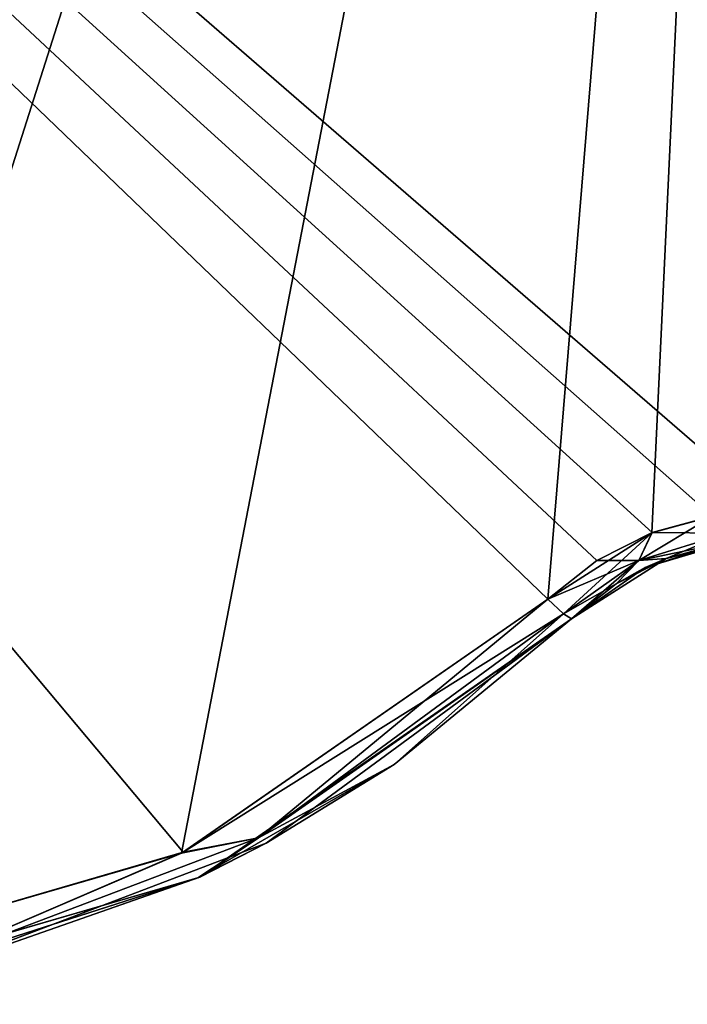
# Model space of a CAD drawing. Header units: millimetres. Extents: x -125 to 125, y -46 to 12.
# Tile 103 of 256: x -20.03 to -17.66, y -45.58 to -42.08. Entities that reach past the tile are written whole.
import ezdxf

# ---------------------------------------------------------------- set-up
doc = ezdxf.new("R2010")
doc.units = ezdxf.units.MM
doc.header["$LTSCALE"] = 26.699852
for name, color, linetype in [('137', 7, 'CONTINUOUS'), ('163', 7, 'CONTINUOUS'), ('182', 7, 'CONTINUOUS'), ('183', 7, 'CONTINUOUS'), ('192', 7, 'CONTINUOUS'), ('193', 7, 'CONTINUOUS'), ('260', 7, 'CONTINUOUS'), ('261', 7, 'CONTINUOUS')]:
    doc.layers.add(name, color=color, linetype=linetype)

msp = doc.modelspace()

# ---------------------------------------------------------------- linework, layer by layer
at = {"layer": '137', "linetype": 'CONTINUOUS'}
for points in [[(-18.0706, -44.2092, 122.6392), (-19.3914, -45.1265, 122.4248), (-18.0706, -44.2092, 116.4992), (-18.0706, -44.2092, 122.6392)], [(-18.0706, -44.2092, 116.4992), (-19.3914, -45.1265, 122.4248), (-19.1549, -45.0058, 116.4992), (-18.0706, -44.2092, 116.4992)], [(-18.0706, -44.2092, 32.7966), (-19.1549, -45.0058, 32.7966), (-18.0706, -44.2092, 27.2133), (-18.0706, -44.2092, 32.7966)], [(-19.1549, -45.0058, -98.7361), (-18.0706, -44.2092, -110.6936), (-18.0706, -44.2092, -104.3194), (-19.1549, -45.0058, -98.7361)], [(-18.0706, -44.2092, -122.6392), (-19.1549, -45.0058, -110.6936), (-18.701, -44.7262, -122.5372), (-18.0706, -44.2092, -122.6392)], [(-18.0706, -44.2092, -116.2769), (-19.1549, -45.0058, -110.6936), (-18.0706, -44.2092, -122.6392), (-18.0706, -44.2092, -116.2769)], [(-19.1549, -45.0058, -110.6936), (-18.0706, -44.2092, -110.6936), (-19.1549, -45.0058, -98.7361), (-19.1549, -45.0058, -110.6936)], [(-18.0706, -44.2092, -110.6936), (-19.1549, -45.0058, -110.6936), (-18.0706, -44.2092, -116.2769), (-18.0706, -44.2092, -110.6936)], [(-18.0706, -44.2092, 116.4992), (-19.1549, -45.0058, 116.4992), (-18.0706, -44.2092, 110.9159), (-18.0706, -44.2092, 116.4992)], [(-18.0706, -44.2092, 110.9159), (-19.1549, -45.0058, 116.4992), (-18.0706, -44.2092, 104.5417), (-18.0706, -44.2092, 110.9159)], [(-18.0706, -44.2092, 104.5417), (-19.1549, -45.0058, 116.4992), (-19.1549, -45.0058, 104.5417), (-18.0706, -44.2092, 104.5417)], [(-18.0706, -44.2092, 63.0859), (-19.1549, -45.0058, 68.6692), (-18.0706, -44.2092, 56.7116), (-18.0706, -44.2092, 63.0859)], [(-18.0706, -44.2092, 56.7116), (-19.1549, -45.0058, 68.6692), (-19.1549, -45.0058, 56.7116), (-18.0706, -44.2092, 56.7116)], [(-18.0706, -44.2092, 80.6267), (-19.1549, -45.0058, 92.5842), (-19.1549, -45.0058, 80.6267), (-18.0706, -44.2092, 80.6267)], [(-18.0706, -44.2092, 87.0009), (-19.1549, -45.0058, 92.5842), (-18.0706, -44.2092, 80.6267), (-18.0706, -44.2092, 87.0009)], [(-18.0706, -44.2092, 68.6692), (-19.1549, -45.0058, 80.6267), (-19.1549, -45.0058, 68.6692), (-18.0706, -44.2092, 68.6692)], [(-18.0706, -44.2092, 75.0434), (-19.1549, -45.0058, 80.6267), (-18.0706, -44.2092, 68.6692), (-18.0706, -44.2092, 75.0434)], [(-18.0706, -44.2092, 80.6267), (-19.1549, -45.0058, 80.6267), (-18.0706, -44.2092, 75.0434), (-18.0706, -44.2092, 80.6267)], [(-18.0706, -44.2092, 68.6692), (-19.1549, -45.0058, 68.6692), (-18.0706, -44.2092, 63.0859), (-18.0706, -44.2092, 68.6692)], [(-18.0706, -44.2092, 92.5842), (-19.1549, -45.0058, 104.5417), (-19.1549, -45.0058, 92.5842), (-18.0706, -44.2092, 92.5842)], [(-18.0706, -44.2092, 98.9584), (-19.1549, -45.0058, 104.5417), (-18.0706, -44.2092, 92.5842), (-18.0706, -44.2092, 98.9584)], [(-18.0706, -44.2092, 44.7541), (-19.1549, -45.0058, 44.7541), (-18.0706, -44.2092, 39.1708), (-18.0706, -44.2092, 44.7541)], [(-18.0706, -44.2092, 104.5417), (-19.1549, -45.0058, 104.5417), (-18.0706, -44.2092, 98.9584), (-18.0706, -44.2092, 104.5417)], [(-18.0706, -44.2092, 39.1708), (-19.1549, -45.0058, 44.7541), (-18.0706, -44.2092, 32.7966), (-18.0706, -44.2092, 39.1708)], [(-18.0706, -44.2092, 32.7966), (-19.1549, -45.0058, 44.7541), (-19.1549, -45.0058, 32.7966), (-18.0706, -44.2092, 32.7966)], [(-18.0706, -44.2092, 92.5842), (-19.1549, -45.0058, 92.5842), (-18.0706, -44.2092, 87.0009), (-18.0706, -44.2092, 92.5842)], [(-18.0706, -44.2092, 56.7116), (-19.1549, -45.0058, 56.7116), (-18.0706, -44.2092, 51.1284), (-18.0706, -44.2092, 56.7116)], [(-18.0706, -44.2092, 51.1284), (-19.1549, -45.0058, 56.7116), (-18.0706, -44.2092, 44.7541), (-18.0706, -44.2092, 51.1284)], [(-18.0706, -44.2092, 44.7541), (-19.1549, -45.0058, 56.7116), (-19.1549, -45.0058, 44.7541), (-18.0706, -44.2092, 44.7541)], [(-18.0706, -44.2092, -50.906), (-19.1549, -45.0058, -50.906), (-18.0706, -44.2092, -56.4893), (-18.0706, -44.2092, -50.906)], [(-18.0706, -44.2092, -98.7361), (-19.1549, -45.0058, -98.7361), (-18.0706, -44.2092, -104.3194), (-18.0706, -44.2092, -98.7361)], [(-18.0706, -44.2092, -62.8635), (-19.1549, -45.0058, -50.906), (-19.1549, -45.0058, -62.8635), (-18.0706, -44.2092, -62.8635)], [(-18.0706, -44.2092, -56.4893), (-19.1549, -45.0058, -50.906), (-18.0706, -44.2092, -62.8635), (-18.0706, -44.2092, -56.4893)], [(-18.0706, -44.2092, -38.9485), (-19.1549, -45.0058, -26.991), (-19.1549, -45.0058, -38.9485), (-18.0706, -44.2092, -38.9485)], [(-18.0706, -44.2092, -32.5743), (-19.1549, -45.0058, -26.991), (-18.0706, -44.2092, -38.9485), (-18.0706, -44.2092, -32.5743)], [(-18.0706, -44.2092, -26.991), (-19.1549, -45.0058, -26.991), (-18.0706, -44.2092, -32.5743), (-18.0706, -44.2092, -26.991)], [(-18.0706, -44.2092, -50.906), (-19.1549, -45.0058, -38.9485), (-19.1549, -45.0058, -50.906), (-18.0706, -44.2092, -50.906)], [(-18.0706, -44.2092, -44.5318), (-19.1549, -45.0058, -38.9485), (-18.0706, -44.2092, -50.906), (-18.0706, -44.2092, -44.5318)], [(-18.0706, -44.2092, -38.9485), (-19.1549, -45.0058, -38.9485), (-18.0706, -44.2092, -44.5318), (-18.0706, -44.2092, -38.9485)], [(-18.0706, -44.2092, -86.7786), (-19.1549, -45.0058, -74.821), (-19.1549, -45.0058, -86.7786), (-18.0706, -44.2092, -86.7786)], [(-18.0706, -44.2092, -80.4043), (-19.1549, -45.0058, -74.821), (-18.0706, -44.2092, -86.7786), (-18.0706, -44.2092, -80.4043)], [(-18.0706, -44.2092, -74.821), (-19.1549, -45.0058, -74.821), (-18.0706, -44.2092, -80.4043), (-18.0706, -44.2092, -74.821)], [(-18.0706, -44.2092, -92.3618), (-19.1549, -45.0058, -86.7786), (-18.0706, -44.2092, -98.7361), (-18.0706, -44.2092, -92.3618)], [(-18.0706, -44.2092, -98.7361), (-19.1549, -45.0058, -86.7786), (-19.1549, -45.0058, -98.7361), (-18.0706, -44.2092, -98.7361)], [(-18.0706, -44.2092, -74.821), (-19.1549, -45.0058, -62.8635), (-19.1549, -45.0058, -74.821), (-18.0706, -44.2092, -74.821)], [(-18.0706, -44.2092, -68.4468), (-19.1549, -45.0058, -62.8635), (-18.0706, -44.2092, -74.821), (-18.0706, -44.2092, -68.4468)], [(-18.0706, -44.2092, -86.7786), (-19.1549, -45.0058, -86.7786), (-18.0706, -44.2092, -92.3618), (-18.0706, -44.2092, -86.7786)], [(-18.0706, -44.2092, -62.8635), (-19.1549, -45.0058, -62.8635), (-18.0706, -44.2092, -68.4468), (-18.0706, -44.2092, -62.8635)], [(-18.0706, -44.2092, -15.0335), (-19.1549, -45.0058, -3.0759), (-19.1549, -45.0058, -15.0335), (-18.0706, -44.2092, -15.0335)], [(-18.0706, -44.2092, -8.6592), (-19.1549, -45.0058, -3.0759), (-18.0706, -44.2092, -15.0335), (-18.0706, -44.2092, -8.6592)], [(-18.0706, -44.2092, -3.0759), (-19.1549, -45.0058, -3.0759), (-18.0706, -44.2092, -8.6592), (-18.0706, -44.2092, -3.0759)], [(-18.0706, -44.2092, -26.991), (-19.1549, -45.0058, -15.0335), (-19.1549, -45.0058, -26.991), (-18.0706, -44.2092, -26.991)], [(-18.0706, -44.2092, -20.6167), (-19.1549, -45.0058, -15.0335), (-18.0706, -44.2092, -26.991), (-18.0706, -44.2092, -20.6167)], [(-18.0706, -44.2092, -15.0335), (-19.1549, -45.0058, -15.0335), (-18.0706, -44.2092, -20.6167), (-18.0706, -44.2092, -15.0335)], [(-18.0706, -44.2092, 15.2558), (-19.1549, -45.0058, 20.8391), (-18.0706, -44.2092, 8.8816), (-18.0706, -44.2092, 15.2558)], [(-18.0706, -44.2092, 20.8391), (-19.1549, -45.0058, 20.8391), (-18.0706, -44.2092, 15.2558), (-18.0706, -44.2092, 20.8391)], [(-18.0706, -44.2092, 20.8391), (-19.1549, -45.0058, 32.7966), (-19.1549, -45.0058, 20.8391), (-18.0706, -44.2092, 20.8391)], [(-18.0706, -44.2092, 27.2133), (-19.1549, -45.0058, 32.7966), (-18.0706, -44.2092, 20.8391), (-18.0706, -44.2092, 27.2133)], [(-18.0706, -44.2092, 8.8816), (-19.1549, -45.0058, 20.8391), (-19.1549, -45.0058, 8.8816), (-18.0706, -44.2092, 8.8816)], [(-18.0706, -44.2092, -3.0759), (-19.1549, -45.0058, 8.8816), (-19.1549, -45.0058, -3.0759), (-18.0706, -44.2092, -3.0759)], [(-18.0706, -44.2092, 3.2983), (-19.1549, -45.0058, 8.8816), (-18.0706, -44.2092, -3.0759), (-18.0706, -44.2092, 3.2983)], [(-18.0706, -44.2092, 8.8816), (-19.1549, -45.0058, 8.8816), (-18.0706, -44.2092, 3.2983), (-18.0706, -44.2092, 8.8816)], [(-18.701, -44.7262, -122.5372), (-19.1549, -45.0058, -110.6936), (-19.398, -45.1296, -122.4237), (-18.701, -44.7262, -122.5372)], [(-19.1549, -45.0058, 32.7966), (-20.4123, -45.4844, 44.7541), (-20.4123, -45.4844, 32.7966), (-19.1549, -45.0058, 32.7966)], [(-19.1549, -45.0058, 32.7966), (-20.4123, -45.4844, 32.7966), (-19.1549, -45.0058, 20.8391), (-19.1549, -45.0058, 32.7966)], [(-19.1549, -45.0058, -110.6936), (-19.1549, -45.0058, -98.7361), (-20.4123, -45.4844, -98.7361), (-19.1549, -45.0058, -110.6936)], [(-19.1549, -45.0058, 104.5417), (-20.4123, -45.4844, 116.4992), (-20.4123, -45.4844, 104.5417), (-19.1549, -45.0058, 104.5417)], [(-20.4123, -45.4844, -110.6936), (-19.1549, -45.0058, -110.6936), (-20.4123, -45.4844, -98.7361), (-20.4123, -45.4844, -110.6936)], [(-19.1549, -45.0058, -110.6936), (-20.4123, -45.4844, -110.6936), (-19.398, -45.1296, -122.4237), (-19.1549, -45.0058, -110.6936)], [(-19.1549, -45.0058, 116.4992), (-19.3914, -45.1265, 122.4248), (-20.4123, -45.4844, 116.4992), (-19.1549, -45.0058, 116.4992)], [(-19.1549, -45.0058, 116.4992), (-20.4123, -45.4844, 116.4992), (-19.1549, -45.0058, 104.5417), (-19.1549, -45.0058, 116.4992)], [(-19.1549, -45.0058, 56.7116), (-20.4123, -45.4844, 68.6692), (-20.4123, -45.4844, 56.7116), (-19.1549, -45.0058, 56.7116)], [(-19.1549, -45.0058, 80.6267), (-20.4123, -45.4844, 92.5842), (-20.4123, -45.4844, 80.6267), (-19.1549, -45.0058, 80.6267)], [(-19.1549, -45.0058, 92.5842), (-20.4123, -45.4844, 92.5842), (-19.1549, -45.0058, 80.6267), (-19.1549, -45.0058, 92.5842)], [(-19.1549, -45.0058, 80.6267), (-20.4123, -45.4844, 80.6267), (-19.1549, -45.0058, 68.6692), (-19.1549, -45.0058, 80.6267)], [(-19.1549, -45.0058, 68.6692), (-20.4123, -45.4844, 80.6267), (-20.4123, -45.4844, 68.6692), (-19.1549, -45.0058, 68.6692)], [(-19.1549, -45.0058, 68.6692), (-20.4123, -45.4844, 68.6692), (-19.1549, -45.0058, 56.7116), (-19.1549, -45.0058, 68.6692)], [(-19.1549, -45.0058, 92.5842), (-20.4123, -45.4844, 104.5417), (-20.4123, -45.4844, 92.5842), (-19.1549, -45.0058, 92.5842)], [(-19.1549, -45.0058, 104.5417), (-20.4123, -45.4844, 104.5417), (-19.1549, -45.0058, 92.5842), (-19.1549, -45.0058, 104.5417)], [(-19.1549, -45.0058, 44.7541), (-20.4123, -45.4844, 44.7541), (-19.1549, -45.0058, 32.7966), (-19.1549, -45.0058, 44.7541)], [(-19.1549, -45.0058, 56.7116), (-20.4123, -45.4844, 56.7116), (-19.1549, -45.0058, 44.7541), (-19.1549, -45.0058, 56.7116)], [(-19.1549, -45.0058, 44.7541), (-20.4123, -45.4844, 56.7116), (-20.4123, -45.4844, 44.7541), (-19.1549, -45.0058, 44.7541)], [(-19.1549, -45.0058, -50.906), (-20.4123, -45.4844, -50.906), (-19.1549, -45.0058, -62.8635), (-19.1549, -45.0058, -50.906)], [(-19.1549, -45.0058, -62.8635), (-20.4123, -45.4844, -50.906), (-20.4123, -45.4844, -62.8635), (-19.1549, -45.0058, -62.8635)], [(-19.1549, -45.0058, -38.9485), (-20.4123, -45.4844, -26.991), (-20.4123, -45.4844, -38.9485), (-19.1549, -45.0058, -38.9485)], [(-19.1549, -45.0058, -26.991), (-20.4123, -45.4844, -26.991), (-19.1549, -45.0058, -38.9485), (-19.1549, -45.0058, -26.991)], [(-19.1549, -45.0058, -50.906), (-20.4123, -45.4844, -38.9485), (-20.4123, -45.4844, -50.906), (-19.1549, -45.0058, -50.906)], [(-19.1549, -45.0058, -38.9485), (-20.4123, -45.4844, -38.9485), (-19.1549, -45.0058, -50.906), (-19.1549, -45.0058, -38.9485)], [(-19.1549, -45.0058, -74.821), (-20.4123, -45.4844, -74.821), (-19.1549, -45.0058, -86.7786), (-19.1549, -45.0058, -74.821)], [(-19.1549, -45.0058, -86.7786), (-20.4123, -45.4844, -74.821), (-20.4123, -45.4844, -86.7786), (-19.1549, -45.0058, -86.7786)], [(-19.1549, -45.0058, -98.7361), (-20.4123, -45.4844, -86.7786), (-20.4123, -45.4844, -98.7361), (-19.1549, -45.0058, -98.7361)], [(-19.1549, -45.0058, -74.821), (-20.4123, -45.4844, -62.8635), (-20.4123, -45.4844, -74.821), (-19.1549, -45.0058, -74.821)], [(-19.1549, -45.0058, -62.8635), (-20.4123, -45.4844, -62.8635), (-19.1549, -45.0058, -74.821), (-19.1549, -45.0058, -62.8635)], [(-19.1549, -45.0058, -86.7786), (-20.4123, -45.4844, -86.7786), (-19.1549, -45.0058, -98.7361), (-19.1549, -45.0058, -86.7786)], [(-19.1549, -45.0058, -15.0335), (-20.4123, -45.4844, -3.0759), (-20.4123, -45.4844, -15.0335), (-19.1549, -45.0058, -15.0335)], [(-19.1549, -45.0058, -3.0759), (-20.4123, -45.4844, -3.0759), (-19.1549, -45.0058, -15.0335), (-19.1549, -45.0058, -3.0759)], [(-19.1549, -45.0058, -3.0759), (-20.4123, -45.4844, 8.8816), (-20.4123, -45.4844, -3.0759), (-19.1549, -45.0058, -3.0759)], [(-19.1549, -45.0058, -26.991), (-20.4123, -45.4844, -15.0335), (-20.4123, -45.4844, -26.991), (-19.1549, -45.0058, -26.991)], [(-19.1549, -45.0058, -15.0335), (-20.4123, -45.4844, -15.0335), (-19.1549, -45.0058, -26.991), (-19.1549, -45.0058, -15.0335)], [(-19.1549, -45.0058, 20.8391), (-20.4123, -45.4844, 20.8391), (-19.1549, -45.0058, 8.8816), (-19.1549, -45.0058, 20.8391)], [(-19.1549, -45.0058, 20.8391), (-20.4123, -45.4844, 32.7966), (-20.4123, -45.4844, 20.8391), (-19.1549, -45.0058, 20.8391)], [(-19.1549, -45.0058, 8.8816), (-20.4123, -45.4844, 8.8816), (-19.1549, -45.0058, -3.0759), (-19.1549, -45.0058, 8.8816)], [(-19.1549, -45.0058, 8.8816), (-20.4123, -45.4844, 20.8391), (-20.4123, -45.4844, 8.8816), (-19.1549, -45.0058, 8.8816)], [(-19.398, -45.1296, -122.4237), (-20.4123, -45.4844, -110.6936), (-20.9446, -45.5783, -122.1656), (-19.398, -45.1296, -122.4237)], [(-19.3914, -45.1265, 122.4248), (-20.9392, -45.5776, 122.1665), (-20.4123, -45.4844, 116.4992), (-19.3914, -45.1265, 122.4248)]]:
    msp.add_3dface(points, dxfattribs=at)
at = {"layer": '163', "linetype": 'CONTINUOUS'}
for points in [[(-17.5025, -43.9362, -8.6592), (-17.8086, -44.0268, -8.6592), (-17.5025, -43.9362, -20.6167), (-17.5025, -43.9362, -8.6592)], [(-17.5025, -43.9362, -20.6167), (-17.8086, -44.0268, -8.6592), (-17.8086, -44.0268, -20.6167), (-17.5025, -43.9362, -20.6167)], [(-17.5025, -43.9362, -20.6167), (-17.8086, -44.0268, -20.6167), (-17.5025, -43.9362, -32.5743), (-17.5025, -43.9362, -20.6167)], [(-17.5025, -43.9362, -32.5743), (-17.8086, -44.0268, -20.6167), (-17.8086, -44.0268, -32.5743), (-17.5025, -43.9362, -32.5743)], [(-17.5025, -43.9362, 15.2558), (-17.8086, -44.0268, 27.2133), (-17.8086, -44.0268, 15.2558), (-17.5025, -43.9362, 15.2558)], [(-17.5025, -43.9362, 15.2558), (-17.8086, -44.0268, 15.2558), (-17.5025, -43.9362, 3.2983), (-17.5025, -43.9362, 15.2558)], [(-17.5025, -43.9362, 3.2983), (-17.8086, -44.0268, 15.2558), (-17.8086, -44.0268, 3.2983), (-17.5025, -43.9362, 3.2983)], [(-17.5025, -43.9362, 3.2983), (-17.8086, -44.0268, 3.2983), (-17.5025, -43.9362, -8.6592), (-17.5025, -43.9362, 3.2983)], [(-17.5025, -43.9362, -8.6592), (-17.8086, -44.0268, 3.2983), (-17.8086, -44.0268, -8.6592), (-17.5025, -43.9362, -8.6592)], [(-17.5025, -43.9362, -68.4468), (-17.8086, -44.0268, -56.4893), (-17.8086, -44.0268, -68.4468), (-17.5025, -43.9362, -68.4468)], [(-17.5025, -43.9362, -68.4468), (-17.8086, -44.0268, -68.4468), (-17.5025, -43.9362, -80.4043), (-17.5025, -43.9362, -68.4468)], [(-17.5025, -43.9362, -80.4043), (-17.8086, -44.0268, -68.4468), (-17.8086, -44.0268, -80.4043), (-17.5025, -43.9362, -80.4043)], [(-17.5025, -43.9362, -80.4043), (-17.8086, -44.0268, -80.4043), (-17.5025, -43.9362, -92.3618), (-17.5025, -43.9362, -80.4043)], [(-17.5025, -43.9362, -92.3618), (-17.8086, -44.0268, -80.4043), (-17.8086, -44.0268, -92.3618), (-17.5025, -43.9362, -92.3618)], [(-17.5025, -43.9362, -32.5743), (-17.8086, -44.0268, -32.5743), (-17.5025, -43.9362, -44.5318), (-17.5025, -43.9362, -32.5743)], [(-17.5025, -43.9362, -44.5318), (-17.8086, -44.0268, -32.5743), (-17.8086, -44.0268, -44.5318), (-17.5025, -43.9362, -44.5318)], [(-17.5025, -43.9362, -44.5318), (-17.8086, -44.0268, -44.5318), (-17.5025, -43.9362, -56.4893), (-17.5025, -43.9362, -44.5318)], [(-17.5025, -43.9362, -56.4893), (-17.8086, -44.0268, -44.5318), (-17.8086, -44.0268, -56.4893), (-17.5025, -43.9362, -56.4893)], [(-17.5025, -43.9362, -56.4893), (-17.8086, -44.0268, -56.4893), (-17.5025, -43.9362, -68.4468), (-17.5025, -43.9362, -56.4893)], [(-17.5025, -43.9362, 27.2133), (-17.8086, -44.0268, 27.2133), (-17.5025, -43.9362, 15.2558), (-17.5025, -43.9362, 27.2133)], [(-17.5025, -43.9362, 110.9159), (-17.8086, -44.0268, 110.9159), (-17.5025, -43.9362, 98.9584), (-17.5025, -43.9362, 110.9159)], [(-17.5025, -43.9362, 98.9584), (-17.8086, -44.0268, 110.9159), (-17.8086, -44.0268, 98.9584), (-17.5025, -43.9362, 98.9584)], [(-17.5025, -43.9362, 98.9584), (-17.8086, -44.0268, 98.9584), (-17.5025, -43.9362, 87.0009), (-17.5025, -43.9362, 98.9584)], [(-17.5025, -43.9362, 87.0009), (-17.8086, -44.0268, 98.9584), (-17.8086, -44.0268, 87.0009), (-17.5025, -43.9362, 87.0009)], [(-17.5025, -43.9362, -116.2769), (-17.8086, -44.0268, -116.2769), (-17.5417, -43.942, -122.729), (-17.5025, -43.9362, -116.2769)], [(-17.8086, -44.0268, -116.2769), (-17.5025, -43.9362, -116.2769), (-17.8086, -44.0268, -104.3194), (-17.8086, -44.0268, -116.2769)], [(-17.5025, -43.9362, -116.2769), (-17.5025, -43.9362, -104.3194), (-17.8086, -44.0268, -104.3194), (-17.5025, -43.9362, -116.2769)], [(-17.5025, -43.9362, 110.9159), (-17.7335, -43.9944, 122.6976), (-17.8086, -44.0268, 110.9159), (-17.5025, -43.9362, 110.9159)], [(-17.5025, -43.9362, 51.1284), (-17.8086, -44.0268, 63.0859), (-17.8086, -44.0268, 51.1284), (-17.5025, -43.9362, 51.1284)], [(-17.5025, -43.9362, 51.1284), (-17.8086, -44.0268, 51.1284), (-17.5025, -43.9362, 39.1708), (-17.5025, -43.9362, 51.1284)], [(-17.5025, -43.9362, 39.1708), (-17.8086, -44.0268, 51.1284), (-17.8086, -44.0268, 39.1708), (-17.5025, -43.9362, 39.1708)], [(-17.5025, -43.9362, 39.1708), (-17.8086, -44.0268, 39.1708), (-17.5025, -43.9362, 27.2133), (-17.5025, -43.9362, 39.1708)], [(-17.5025, -43.9362, 27.2133), (-17.8086, -44.0268, 39.1708), (-17.8086, -44.0268, 27.2133), (-17.5025, -43.9362, 27.2133)], [(-17.5025, -43.9362, 87.0009), (-17.8086, -44.0268, 87.0009), (-17.5025, -43.9362, 75.0434), (-17.5025, -43.9362, 87.0009)], [(-17.5025, -43.9362, 75.0434), (-17.8086, -44.0268, 87.0009), (-17.8086, -44.0268, 75.0434), (-17.5025, -43.9362, 75.0434)], [(-17.5025, -43.9362, 75.0434), (-17.8086, -44.0268, 75.0434), (-17.5025, -43.9362, 63.0859), (-17.5025, -43.9362, 75.0434)], [(-17.5025, -43.9362, 63.0859), (-17.8086, -44.0268, 75.0434), (-17.8086, -44.0268, 63.0859), (-17.5025, -43.9362, 63.0859)], [(-17.5025, -43.9362, 63.0859), (-17.8086, -44.0268, 63.0859), (-17.5025, -43.9362, 51.1284), (-17.5025, -43.9362, 63.0859)], [(-17.5025, -43.9362, -92.3618), (-17.8086, -44.0268, -92.3618), (-17.5025, -43.9362, -104.3194), (-17.5025, -43.9362, -92.3618)], [(-17.5025, -43.9362, -104.3194), (-17.8086, -44.0268, -92.3618), (-17.8086, -44.0268, -104.3194), (-17.5025, -43.9362, -104.3194)], [(-17.5417, -43.942, -122.729), (-17.8086, -44.0268, -116.2769), (-17.7349, -43.9949, -122.6974), (-17.5417, -43.942, -122.729)], [(-17.5404, -43.9418, 122.7292), (-17.7335, -43.9944, 122.6976), (-17.5025, -43.9362, 110.9159), (-17.5404, -43.9418, 122.7292)], [(-18.0706, -44.2092, -116.2769), (-18.0706, -44.2092, -122.6392), (-17.7349, -43.9949, -122.6974), (-18.0706, -44.2092, -116.2769)], [(-17.8086, -44.0268, -116.2769), (-18.0706, -44.2092, -116.2769), (-17.7349, -43.9949, -122.6974), (-17.8086, -44.0268, -116.2769)], [(-18.0706, -44.2092, 104.5417), (-18.0706, -44.2092, 98.9584), (-17.8086, -44.0268, 98.9584), (-18.0706, -44.2092, 104.5417)], [(-18.0706, -44.2092, 92.5842), (-18.0706, -44.2092, 87.0009), (-17.8086, -44.0268, 87.0009), (-18.0706, -44.2092, 92.5842)], [(-17.8086, -44.0268, 110.9159), (-18.0706, -44.2092, 110.9159), (-17.8086, -44.0268, 98.9584), (-17.8086, -44.0268, 110.9159)], [(-17.8086, -44.0268, 98.9584), (-18.0706, -44.2092, 98.9584), (-17.8086, -44.0268, 87.0009), (-17.8086, -44.0268, 98.9584)], [(-18.0706, -44.2092, 51.1284), (-18.0706, -44.2092, 44.7541), (-17.8086, -44.0268, 39.1708), (-18.0706, -44.2092, 51.1284)], [(-18.0706, -44.2092, 98.9584), (-18.0706, -44.2092, 92.5842), (-17.8086, -44.0268, 87.0009), (-18.0706, -44.2092, 98.9584)], [(-18.0706, -44.2092, 44.7541), (-18.0706, -44.2092, 39.1708), (-17.8086, -44.0268, 39.1708), (-18.0706, -44.2092, 44.7541)], [(-17.8086, -44.0268, 51.1284), (-18.0706, -44.2092, 51.1284), (-17.8086, -44.0268, 39.1708), (-17.8086, -44.0268, 51.1284)], [(-18.0706, -44.2092, -104.3194), (-18.0706, -44.2092, -110.6936), (-17.8086, -44.0268, -116.2769), (-18.0706, -44.2092, -104.3194)], [(-18.0706, -44.2092, -110.6936), (-18.0706, -44.2092, -116.2769), (-17.8086, -44.0268, -116.2769), (-18.0706, -44.2092, -110.6936)], [(-18.0706, -44.2092, 75.0434), (-18.0706, -44.2092, 68.6692), (-17.8086, -44.0268, 63.0859), (-18.0706, -44.2092, 75.0434)], [(-17.8086, -44.0268, 75.0434), (-18.0706, -44.2092, 75.0434), (-17.8086, -44.0268, 63.0859), (-17.8086, -44.0268, 75.0434)], [(-18.0706, -44.2092, 68.6692), (-18.0706, -44.2092, 63.0859), (-17.8086, -44.0268, 63.0859), (-18.0706, -44.2092, 68.6692)], [(-18.0706, -44.2092, 110.9159), (-18.0706, -44.2092, 104.5417), (-17.8086, -44.0268, 98.9584), (-18.0706, -44.2092, 110.9159)], [(-18.0706, -44.2092, 116.4992), (-18.0706, -44.2092, 110.9159), (-17.8086, -44.0268, 110.9159), (-18.0706, -44.2092, 116.4992)], [(-17.9121, -44.0843, 122.6672), (-18.0706, -44.2092, 122.6392), (-17.8086, -44.0268, 110.9159), (-17.9121, -44.0843, 122.6672)], [(-18.0706, -44.2092, 122.6392), (-18.0706, -44.2092, 116.4992), (-17.8086, -44.0268, 110.9159), (-18.0706, -44.2092, 122.6392)], [(-18.0706, -44.2092, 56.7116), (-18.0706, -44.2092, 51.1284), (-17.8086, -44.0268, 51.1284), (-18.0706, -44.2092, 56.7116)], [(-17.8086, -44.0268, 63.0859), (-18.0706, -44.2092, 63.0859), (-17.8086, -44.0268, 51.1284), (-17.8086, -44.0268, 63.0859)], [(-18.0706, -44.2092, 87.0009), (-18.0706, -44.2092, 80.6267), (-17.8086, -44.0268, 75.0434), (-18.0706, -44.2092, 87.0009)], [(-18.0706, -44.2092, 63.0859), (-18.0706, -44.2092, 56.7116), (-17.8086, -44.0268, 51.1284), (-18.0706, -44.2092, 63.0859)], [(-17.8086, -44.0268, 87.0009), (-18.0706, -44.2092, 87.0009), (-17.8086, -44.0268, 75.0434), (-17.8086, -44.0268, 87.0009)], [(-18.0706, -44.2092, 80.6267), (-18.0706, -44.2092, 75.0434), (-17.8086, -44.0268, 75.0434), (-18.0706, -44.2092, 80.6267)], [(-18.0706, -44.2092, -74.821), (-18.0706, -44.2092, -80.4043), (-17.8086, -44.0268, -80.4043), (-18.0706, -44.2092, -74.821)], [(-17.8086, -44.0268, -68.4468), (-18.0706, -44.2092, -68.4468), (-17.8086, -44.0268, -80.4043), (-17.8086, -44.0268, -68.4468)], [(-18.0706, -44.2092, -68.4468), (-18.0706, -44.2092, -74.821), (-17.8086, -44.0268, -80.4043), (-18.0706, -44.2092, -68.4468)], [(-18.0706, -44.2092, -86.7786), (-18.0706, -44.2092, -92.3618), (-17.8086, -44.0268, -92.3618), (-18.0706, -44.2092, -86.7786)], [(-17.8086, -44.0268, -80.4043), (-18.0706, -44.2092, -80.4043), (-17.8086, -44.0268, -92.3618), (-17.8086, -44.0268, -80.4043)], [(-18.0706, -44.2092, -80.4043), (-18.0706, -44.2092, -86.7786), (-17.8086, -44.0268, -92.3618), (-18.0706, -44.2092, -80.4043)], [(-18.0706, -44.2092, -50.906), (-18.0706, -44.2092, -56.4893), (-17.8086, -44.0268, -56.4893), (-18.0706, -44.2092, -50.906)], [(-17.8086, -44.0268, -44.5318), (-18.0706, -44.2092, -44.5318), (-17.8086, -44.0268, -56.4893), (-17.8086, -44.0268, -44.5318)], [(-18.0706, -44.2092, -44.5318), (-18.0706, -44.2092, -50.906), (-17.8086, -44.0268, -56.4893), (-18.0706, -44.2092, -44.5318)], [(-18.0706, -44.2092, -62.8635), (-18.0706, -44.2092, -68.4468), (-17.8086, -44.0268, -68.4468), (-18.0706, -44.2092, -62.8635)], [(-17.8086, -44.0268, -56.4893), (-18.0706, -44.2092, -56.4893), (-17.8086, -44.0268, -68.4468), (-17.8086, -44.0268, -56.4893)], [(-18.0706, -44.2092, -56.4893), (-18.0706, -44.2092, -62.8635), (-17.8086, -44.0268, -68.4468), (-18.0706, -44.2092, -56.4893)], [(-18.0706, -44.2092, -104.3194), (-17.8086, -44.0268, -116.2769), (-17.8086, -44.0268, -104.3194), (-18.0706, -44.2092, -104.3194)], [(-18.0706, -44.2092, -98.7361), (-18.0706, -44.2092, -104.3194), (-17.8086, -44.0268, -104.3194), (-18.0706, -44.2092, -98.7361)], [(-17.8086, -44.0268, -92.3618), (-18.0706, -44.2092, -92.3618), (-17.8086, -44.0268, -104.3194), (-17.8086, -44.0268, -92.3618)], [(-18.0706, -44.2092, -92.3618), (-18.0706, -44.2092, -98.7361), (-17.8086, -44.0268, -104.3194), (-18.0706, -44.2092, -92.3618)], [(-18.0706, -44.2092, -3.0759), (-18.0706, -44.2092, -8.6592), (-17.8086, -44.0268, -8.6592), (-18.0706, -44.2092, -3.0759)], [(-17.8086, -44.0268, 3.2983), (-18.0706, -44.2092, 3.2983), (-17.8086, -44.0268, -8.6592), (-17.8086, -44.0268, 3.2983)], [(-18.0706, -44.2092, 3.2983), (-18.0706, -44.2092, -3.0759), (-17.8086, -44.0268, -8.6592), (-18.0706, -44.2092, 3.2983)], [(-18.0706, -44.2092, 8.8816), (-18.0706, -44.2092, 3.2983), (-17.8086, -44.0268, 3.2983), (-18.0706, -44.2092, 8.8816)], [(-18.0706, -44.2092, -15.0335), (-18.0706, -44.2092, -20.6167), (-17.8086, -44.0268, -20.6167), (-18.0706, -44.2092, -15.0335)], [(-17.8086, -44.0268, -8.6592), (-18.0706, -44.2092, -8.6592), (-17.8086, -44.0268, -20.6167), (-17.8086, -44.0268, -8.6592)], [(-18.0706, -44.2092, -8.6592), (-18.0706, -44.2092, -15.0335), (-17.8086, -44.0268, -20.6167), (-18.0706, -44.2092, -8.6592)], [(-18.0706, -44.2092, 32.7966), (-18.0706, -44.2092, 27.2133), (-17.8086, -44.0268, 27.2133), (-18.0706, -44.2092, 32.7966)], [(-18.0706, -44.2092, 20.8391), (-18.0706, -44.2092, 15.2558), (-17.8086, -44.0268, 15.2558), (-18.0706, -44.2092, 20.8391)], [(-17.8086, -44.0268, 27.2133), (-18.0706, -44.2092, 27.2133), (-17.8086, -44.0268, 15.2558), (-17.8086, -44.0268, 27.2133)], [(-18.0706, -44.2092, 27.2133), (-18.0706, -44.2092, 20.8391), (-17.8086, -44.0268, 15.2558), (-18.0706, -44.2092, 27.2133)], [(-17.8086, -44.0268, 39.1708), (-18.0706, -44.2092, 39.1708), (-17.8086, -44.0268, 27.2133), (-17.8086, -44.0268, 39.1708)], [(-17.8086, -44.0268, 15.2558), (-18.0706, -44.2092, 15.2558), (-17.8086, -44.0268, 3.2983), (-17.8086, -44.0268, 15.2558)], [(-18.0706, -44.2092, 15.2558), (-18.0706, -44.2092, 8.8816), (-17.8086, -44.0268, 3.2983), (-18.0706, -44.2092, 15.2558)], [(-18.0706, -44.2092, 39.1708), (-18.0706, -44.2092, 32.7966), (-17.8086, -44.0268, 27.2133), (-18.0706, -44.2092, 39.1708)], [(-18.0706, -44.2092, -38.9485), (-18.0706, -44.2092, -44.5318), (-17.8086, -44.0268, -44.5318), (-18.0706, -44.2092, -38.9485)], [(-18.0706, -44.2092, -20.6167), (-18.0706, -44.2092, -26.991), (-17.8086, -44.0268, -32.5743), (-18.0706, -44.2092, -20.6167)], [(-17.8086, -44.0268, -32.5743), (-18.0706, -44.2092, -32.5743), (-17.8086, -44.0268, -44.5318), (-17.8086, -44.0268, -32.5743)], [(-18.0706, -44.2092, -32.5743), (-18.0706, -44.2092, -38.9485), (-17.8086, -44.0268, -44.5318), (-18.0706, -44.2092, -32.5743)], [(-17.8086, -44.0268, -20.6167), (-18.0706, -44.2092, -20.6167), (-17.8086, -44.0268, -32.5743), (-17.8086, -44.0268, -20.6167)], [(-18.0706, -44.2092, -26.991), (-18.0706, -44.2092, -32.5743), (-17.8086, -44.0268, -32.5743), (-18.0706, -44.2092, -26.991)], [(-17.7335, -43.9944, 122.6976), (-17.9121, -44.0843, 122.6672), (-17.8086, -44.0268, 110.9159), (-17.7335, -43.9944, 122.6976)]]:
    msp.add_3dface(points, dxfattribs=at)
at = {"layer": '182', "color": 7, "linetype": 'CONTINUOUS'}
for points in [[(-28.6996, -33.9986, -120.8905), (-17.3194, -33.9986, -123.0375), (-28.1447, -44.6483, -120.83), (-28.6996, -33.9986, -120.8905)], [(-28.1447, -44.6483, -120.83), (-17.3194, -33.9986, -123.0375), (-26.8304, -43.7688, -121.1444), (-28.1447, -44.6483, -120.83)], [(-26.8304, -43.7688, -121.1444), (-17.3194, -33.9986, -123.0375), (-26.4568, -43.5392, -121.2306), (-26.8304, -43.7688, -121.1444)], [(-26.4568, -43.5392, -121.2306), (-17.3194, -33.9986, -123.0375), (-26.2426, -43.4844, -121.2781), (-26.4568, -43.5392, -121.2306)], [(-26.2426, -43.4844, -121.2781), (-17.3194, -33.9986, -123.0375), (-26.0219, -43.4736, -121.3259), (-26.2426, -43.4844, -121.2781)], [(-26.0219, -43.4736, -121.3259), (-17.3194, -33.9986, -123.0375), (-25.598, -43.5823, -121.4141), (-26.0219, -43.4736, -121.3259)], [(-25.598, -43.5823, -121.4141), (-17.3194, -33.9986, -123.0375), (-25.2506, -43.8469, -121.4821), (-25.598, -43.5823, -121.4141)], [(-25.2506, -43.8469, -121.4821), (-17.3194, -33.9986, -123.0375), (-24.0344, -44.8489, -121.7107), (-25.2506, -43.8469, -121.4821)], [(-24.0344, -44.8489, -121.7107), (-17.3194, -33.9986, -123.0375), (-23.3188, -45.1916, -121.8438), (-24.0344, -44.8489, -121.7107)], [(-23.3188, -45.1916, -121.8438), (-17.3194, -33.9986, -123.0375), (-22.5562, -45.4149, -121.9833), (-23.3188, -45.1916, -121.8438)], [(-22.5562, -45.4149, -121.9833), (-17.3194, -33.9986, -123.0375), (-21.7673, -45.5121, -122.1248), (-22.5562, -45.4149, -121.9833)], [(-21.7673, -45.5121, -122.1248), (-17.3194, -33.9986, -123.0375), (-20.9735, -45.4808, -122.2642), (-21.7673, -45.5121, -122.1248)], [(-20.9735, -45.4808, -122.2642), (-17.3194, -33.9986, -123.0375), (-19.4566, -45.0411, -122.5225), (-20.9735, -45.4808, -122.2642)], [(-19.4566, -45.0411, -122.5225), (-17.3194, -33.9986, -123.0375), (-18.1547, -44.139, -122.7381), (-19.4566, -45.0411, -122.5225)], [(-18.1547, -44.139, -122.7381), (-17.3194, -33.9986, -123.0375), (-17.7851, -43.9034, -122.7963), (-18.1547, -44.139, -122.7381)], [(-17.7851, -43.9034, -122.7963), (-17.3194, -33.9986, -123.0375), (-17.5725, -43.8452, -122.828), (-17.7851, -43.9034, -122.7963)]]:
    msp.add_3dface(points, dxfattribs=at)
at = {"layer": '183', "color": 7, "linetype": 'CONTINUOUS'}
for points in [[(-17.7836, -43.9028, 122.7966), (-28.7029, -33.9986, 120.8897), (-17.9802, -44.0016, 122.7662), (-17.7836, -43.9028, 122.7966)], [(-17.571, -43.8449, 122.8282), (-28.7029, -33.9986, 120.8897), (-17.7836, -43.9028, 122.7966), (-17.571, -43.8449, 122.8282)], [(-17.3511, -43.8305, 122.8597), (-28.7029, -33.9986, 120.8897), (-17.571, -43.8449, 122.8282), (-17.3511, -43.8305, 122.8597)], [(-17.3228, -33.9986, 123.037), (-28.7029, -33.9986, 120.8897), (-17.3511, -43.8305, 122.8597), (-17.3228, -33.9986, 123.037)], [(-17.9802, -44.0016, 122.7662), (-28.7029, -33.9986, 120.8897), (-18.1547, -44.139, 122.7381), (-17.9802, -44.0016, 122.7662)], [(-19.4502, -45.038, 122.5236), (-28.7029, -33.9986, 120.8897), (-20.9682, -45.4801, 122.2651), (-19.4502, -45.038, 122.5236)], [(-18.1547, -44.139, 122.7381), (-28.7029, -33.9986, 120.8897), (-19.4502, -45.038, 122.5236), (-18.1547, -44.139, 122.7381)]]:
    msp.add_3dface(points, dxfattribs=at)
at = {"layer": '192', "linetype": 'CONTINUOUS'}
for points in [[(-18.1547, -44.139, 122.7381), (-19.4502, -45.038, 122.5236), (-18.0994, -44.1919, 122.7124), (-18.1547, -44.139, 122.7381)], [(-19.4502, -45.038, 122.5236), (-19.1829, -44.9865, 122.5337), (-18.0994, -44.1919, 122.7124), (-19.4502, -45.038, 122.5236)], [(-19.1829, -44.9865, 122.5337), (-18.0706, -44.2092, 122.6392), (-18.0994, -44.1919, 122.7124), (-19.1829, -44.9865, 122.5337)], [(-19.3914, -45.1265, 122.4248), (-18.0706, -44.2092, 122.6392), (-19.1829, -44.9865, 122.5337), (-19.3914, -45.1265, 122.4248)], [(-20.4348, -45.4613, 122.3227), (-19.3914, -45.1265, 122.4248), (-19.1829, -44.9865, 122.5337), (-20.4348, -45.4613, 122.3227)], [(-19.4502, -45.038, 122.5236), (-20.4348, -45.4613, 122.3227), (-19.1829, -44.9865, 122.5337), (-19.4502, -45.038, 122.5236)], [(-19.4502, -45.038, 122.5236), (-20.9682, -45.4801, 122.2651), (-20.4348, -45.4613, 122.3227), (-19.4502, -45.038, 122.5236)], [(-20.9392, -45.5776, 122.1665), (-19.3914, -45.1265, 122.4248), (-20.4348, -45.4613, 122.3227), (-20.9392, -45.5776, 122.1665)]]:
    msp.add_3dface(points, dxfattribs=at)
at = {"layer": '193', "linetype": 'CONTINUOUS'}
for points in [[(-17.571, -43.8449, 122.8282), (-17.7836, -43.9028, 122.7966), (-17.5178, -43.9054, 122.8082), (-17.571, -43.8449, 122.8282)], [(-17.7836, -43.9028, 122.7966), (-17.9802, -44.0016, 122.7662), (-17.8319, -44.0019, 122.7581), (-17.7836, -43.9028, 122.7966)], [(-17.7836, -43.9028, 122.7966), (-17.8319, -44.0019, 122.7581), (-17.5178, -43.9054, 122.8082), (-17.7836, -43.9028, 122.7966)], [(-17.8319, -44.0019, 122.7581), (-17.5404, -43.9418, 122.7292), (-17.5178, -43.9054, 122.8082), (-17.8319, -44.0019, 122.7581)], [(-17.7335, -43.9944, 122.6976), (-17.5404, -43.9418, 122.7292), (-17.8319, -44.0019, 122.7581), (-17.7335, -43.9944, 122.6976)], [(-17.9802, -44.0016, 122.7662), (-18.1547, -44.139, 122.7381), (-17.8319, -44.0019, 122.7581), (-17.9802, -44.0016, 122.7662)], [(-18.1547, -44.139, 122.7381), (-18.0994, -44.1919, 122.7124), (-17.8319, -44.0019, 122.7581), (-18.1547, -44.139, 122.7381)], [(-18.0994, -44.1919, 122.7124), (-17.9121, -44.0843, 122.6672), (-17.8319, -44.0019, 122.7581), (-18.0994, -44.1919, 122.7124)], [(-17.9121, -44.0843, 122.6672), (-17.7335, -43.9944, 122.6976), (-17.8319, -44.0019, 122.7581), (-17.9121, -44.0843, 122.6672)], [(-18.0706, -44.2092, 122.6392), (-17.9121, -44.0843, 122.6672), (-18.0994, -44.1919, 122.7124), (-18.0706, -44.2092, 122.6392)]]:
    msp.add_3dface(points, dxfattribs=at)
at = {"layer": '260', "linetype": 'CONTINUOUS'}
for points in [[(-17.5725, -43.8452, -122.828), (-17.5178, -43.9054, -122.8082), (-17.8319, -44.0019, -122.7581), (-17.5725, -43.8452, -122.828)], [(-17.7851, -43.9034, -122.7963), (-17.5725, -43.8452, -122.828), (-17.8319, -44.0019, -122.7581), (-17.7851, -43.9034, -122.7963)], [(-18.1547, -44.139, -122.7381), (-17.7851, -43.9034, -122.7963), (-18.0994, -44.1919, -122.7124), (-18.1547, -44.139, -122.7381)], [(-17.7851, -43.9034, -122.7963), (-17.8319, -44.0019, -122.7581), (-18.0994, -44.1919, -122.7124), (-17.7851, -43.9034, -122.7963)], [(-17.5178, -43.9054, -122.8082), (-17.7349, -43.9949, -122.6974), (-17.8319, -44.0019, -122.7581), (-17.5178, -43.9054, -122.8082)], [(-17.5417, -43.942, -122.729), (-17.7349, -43.9949, -122.6974), (-17.5178, -43.9054, -122.8082), (-17.5417, -43.942, -122.729)], [(-17.8319, -44.0019, -122.7581), (-18.0706, -44.2092, -122.6392), (-18.0994, -44.1919, -122.7124), (-17.8319, -44.0019, -122.7581)], [(-17.7349, -43.9949, -122.6974), (-18.0706, -44.2092, -122.6392), (-17.8319, -44.0019, -122.7581), (-17.7349, -43.9949, -122.6974)]]:
    msp.add_3dface(points, dxfattribs=at)
at = {"layer": '261', "linetype": 'CONTINUOUS'}
for points in [[(-19.4566, -45.0411, -122.5225), (-18.1547, -44.139, -122.7381), (-19.1829, -44.9865, -122.5337), (-19.4566, -45.0411, -122.5225)], [(-18.1547, -44.139, -122.7381), (-18.0994, -44.1919, -122.7124), (-19.1829, -44.9865, -122.5337), (-18.1547, -44.139, -122.7381)], [(-18.0994, -44.1919, -122.7124), (-18.701, -44.7262, -122.5372), (-19.1829, -44.9865, -122.5337), (-18.0994, -44.1919, -122.7124)], [(-18.0706, -44.2092, -122.6392), (-18.701, -44.7262, -122.5372), (-18.0994, -44.1919, -122.7124), (-18.0706, -44.2092, -122.6392)], [(-18.701, -44.7262, -122.5372), (-19.398, -45.1296, -122.4237), (-19.1829, -44.9865, -122.5337), (-18.701, -44.7262, -122.5372)], [(-19.4566, -45.0411, -122.5225), (-19.1829, -44.9865, -122.5337), (-20.4348, -45.4613, -122.3227), (-19.4566, -45.0411, -122.5225)], [(-19.1829, -44.9865, -122.5337), (-19.398, -45.1296, -122.4237), (-20.4348, -45.4613, -122.3227), (-19.1829, -44.9865, -122.5337)], [(-20.9735, -45.4808, -122.2642), (-19.4566, -45.0411, -122.5225), (-20.4348, -45.4613, -122.3227), (-20.9735, -45.4808, -122.2642)], [(-19.398, -45.1296, -122.4237), (-20.9446, -45.5783, -122.1656), (-20.4348, -45.4613, -122.3227), (-19.398, -45.1296, -122.4237)]]:
    msp.add_3dface(points, dxfattribs=at)

doc.saveas('drawing.dxf')
